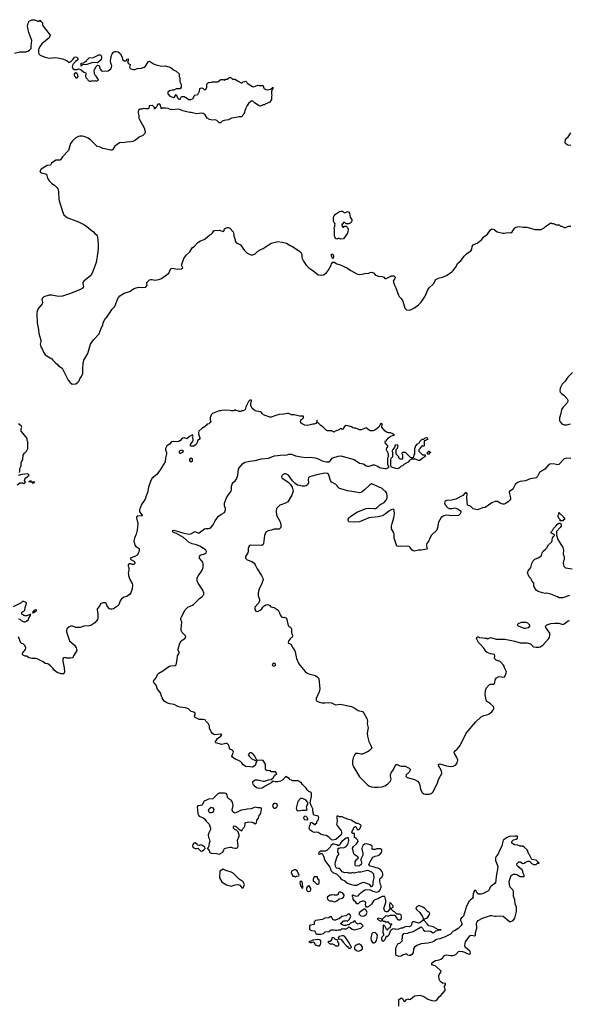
# Model space of a CAD drawing. Header units: inches. Extents: x 1980008 to 2252673, y 74414 to 260562.
# Tile 144 of 228: x 2098109 to 2106326, y 220498 to 235221. Entities that reach past the tile are written whole.
import ezdxf

# ---------------------------------------------------------------- set-up
doc = ezdxf.new("R2010")
doc.units = ezdxf.units.IN
doc.header["$MEASUREMENT"] = 0
for name, color, linetype in [('C0292', 7, 'Continuous'), ('C0293', 7, 'Continuous'), ('C1202', 7, 'Continuous'), ('C1203', 7, 'Continuous')]:
    doc.layers.add(name, color=color, linetype=linetype)

msp = doc.modelspace()

# ---------------------------------------------------------------- linework, layer by layer
at = {"layer": 'C0292', "color": 5}
for points, elevation in [([(2098747, 230000), (2098832, 229830), (2098860, 229800), (2098893, 229773), (2098950, 229774), (2098980, 229800), (2098998, 229822), (2099009, 229850), (2099035, 229885), (2099053, 229930), (2099055, 230000)], 80), ([(2098105, 228450), (2098111, 228470), (2098112, 228510), (2098131, 228550), (2098133, 228593), (2098158, 228650), (2098162, 228710), (2098180, 228740), (2098210, 228768), (2098232, 228810), (2098232, 228910), (2098222, 228930), (2098222, 228950), (2098210, 228974), (2098132, 229070), (2098133, 229107), (2098142, 229130), (2098132, 229150), (2098090, 229178)], 60), ([(2098072, 228268), (2098110, 228295), (2098150, 228298), (2098170, 228288), (2098193, 228307), (2098182, 228330), (2098185, 228350), (2098198, 228370), (2098251, 228410), (2098230, 228431), (2098141, 228419), (2098086, 228406)], 60), ([(2100000, 228101), (2099984, 228050), (2099932, 227970), (2099898, 227890), (2099902, 227862), (2099942, 227810), (2099939, 227801), (2099863, 227797), (2099856, 227784), (2099855, 227770), (2099873, 227690), (2099864, 227590), (2099851, 227529), (2099827, 227470), (2099816, 227430), (2099830, 227364), (2099850, 227337), (2099893, 227313), (2099897, 227290), (2099886, 227250), (2099865, 227216), (2099830, 227196), (2099758, 227170), (2099769, 227149), (2099810, 227128), (2099828, 227110), (2099828, 227090), (2099820, 227080), (2099810, 227072), (2099790, 227072), (2099770, 227082), (2099750, 227082), (2099729, 227070), (2099729, 227049), (2099738, 227030), (2099738, 226990), (2099729, 226950), (2099735, 226930), (2099735, 226910), (2099755, 226850), (2099789, 226790), (2099793, 226770), (2099789, 226710), (2099769, 226651), (2099750, 226625), (2099710, 226598), (2099670, 226585), (2099630, 226562), (2099609, 226530), (2099589, 226470), (2099570, 226451), (2099510, 226411), (2099490, 226405), (2099465, 226405), (2099450, 226412), (2099418, 226450), (2099405, 226485), (2099390, 226502), (2099350, 226502), (2099316, 226484), (2099302, 226450), (2099269, 226410), (2099265, 226395), (2099279, 226330), (2099275, 226310), (2099279, 226270), (2099273, 226250), (2099230, 226201), (2099189, 226170), (2099170, 226161), (2099150, 226157), (2099069, 226151), (2099014, 226134), (2098950, 226134), (2098890, 226158), (2098850, 226142), (2098815, 226110), (2098809, 226090), (2098810, 226066), (2098853, 225933), (2098929, 225870), (2098954, 225830), (2098961, 225790), (2098950, 225762), (2098915, 225710), (2098902, 225678), (2098870, 225672), (2098810, 225672), (2098790, 225682), (2098762, 225678), (2098756, 225664), (2098755, 225630), (2098773, 225530), (2098779, 225470), (2098770, 225442), (2098730, 225438), (2098670, 225461), (2098630, 225491), (2098605, 225525), (2098570, 225561), (2098530, 225591), (2098490, 225592), (2098459, 225619), (2098370, 225662), (2098350, 225667), (2098290, 225671), (2098250, 225681), (2098210, 225705), (2098190, 225705), (2098160, 225720), (2098152, 225730), (2098152, 225750), (2098195, 225805), (2098202, 225830), (2098185, 225865), (2098165, 225885), (2098130, 225898), (2098124, 225904), (2098090, 225991)], 60), ([(2098090, 226262), (2098110, 226258), (2098130, 226238), (2098170, 226218), (2098190, 226218), (2098210, 226228), (2098238, 226250), (2098246, 226274), (2098271, 226310), (2098274, 226330), (2098214, 226306), (2098186, 226306), (2098170, 226311), (2098142, 226330), (2098134, 226350), (2098151, 226369), (2098170, 226375), (2098185, 226390), (2098191, 226430), (2098212, 226490), (2098210, 226494), (2098204, 226504), (2098170, 226522), (2098150, 226522), (2098130, 226502), (2098010, 226442)], 60)]:
    msp.add_lwpolyline(points, dxfattribs=dict(at, elevation=elevation))
at = {"layer": 'C0292', "color": 5, "elevation": 60}
for points in [[(2098310, 228288), (2098302, 228302), (2098246, 228310), (2098262, 228318), (2098270, 228334), (2098278, 228318), (2098333, 228313), (2098330, 228306), (2098318, 228302)], [(2098310, 226349), (2098306, 226350), (2098309, 226370), (2098322, 226378), (2098330, 226392), (2098350, 226402), (2098357, 226397), (2098362, 226390), (2098352, 226370)]]:
    msp.add_lwpolyline(points, close=True, dxfattribs=at)
at = {"layer": 'C0293', "color": 5, "elevation": 80}
for points in [[(2098030, 234721), (2098110, 234741), (2098198, 234742), (2098230, 234751), (2098256, 234764), (2098279, 234790), (2098279, 234830), (2098289, 234910), (2098246, 235030), (2098236, 235070), (2098227, 235130), (2098233, 235170), (2098250, 235198), (2098290, 235218), (2098310, 235221), (2098337, 235217), (2098390, 235194), (2098402, 235198), (2098410, 235214), (2098418, 235198), (2098430, 235194), (2098450, 235174), (2098451, 235150), (2098462, 235122), (2098562, 234990), (2098551, 234949), (2098442, 234858), (2098414, 234826), (2098396, 234790), (2098391, 234770), (2098391, 234730), (2098397, 234710), (2098415, 234690), (2098425, 234685), (2098490, 234662), (2098550, 234647), (2098650, 234658), (2098750, 234638), (2098812, 234610), (2098850, 234582), (2098879, 234601), (2098909, 234630), (2098930, 234661), (2098950, 234667), (2098970, 234659), (2098981, 234630), (2098978, 234622), (2098942, 234598), (2098902, 234550), (2098892, 234510), (2098902, 234490), (2098930, 234478), (2098970, 234478), (2098990, 234485), (2099010, 234482), (2099030, 234472), (2099070, 234434), (2099094, 234430), (2099102, 234410), (2099094, 234390), (2099094, 234370), (2099102, 234350), (2099122, 234330), (2099132, 234312), (2099150, 234302), (2099170, 234302), (2099190, 234311), (2099210, 234302), (2099230, 234312), (2099250, 234302), (2099282, 234318), (2099286, 234330), (2099275, 234335), (2099250, 234378), (2099242, 234382), (2099229, 234409), (2099229, 234430), (2099222, 234450), (2099226, 234474), (2099250, 234522), (2099270, 234542), (2099290, 234538), (2099298, 234530), (2099310, 234482), (2099330, 234458), (2099350, 234451), (2099430, 234458), (2099473, 234487), (2099482, 234510), (2099484, 234530), (2099469, 234569), (2099465, 234604), (2099474, 234670), (2099491, 234709), (2099510, 234735), (2099530, 234745), (2099550, 234747), (2099579, 234739), (2099613, 234713), (2099634, 234670), (2099650, 234622), (2099670, 234605), (2099696, 234604), (2099707, 234613), (2099709, 234631), (2099730, 234634), (2099731, 234610), (2099722, 234598), (2099724, 234584), (2099732, 234570), (2099762, 234550), (2099751, 234510), (2099762, 234490), (2099783, 234483), (2099810, 234475), (2099830, 234476), (2099870, 234491), (2099930, 234496), (2099968, 234510), (2099992, 234528), (2100000, 234543)], [(2100000, 233889), (2099990, 233889), (2099966, 233894), (2099937, 233883), (2099910, 233882), (2099885, 233870), (2099878, 233850), (2099878, 233830), (2099891, 233790), (2099891, 233750), (2099898, 233730), (2099970, 233602), (2099987, 233550), (2099987, 233533), (2099980, 233520), (2099950, 233489), (2099896, 233464), (2099839, 233421), (2099800, 233400), (2099770, 233393), (2099710, 233392), (2099650, 233379), (2099614, 233386), (2099599, 233381), (2099531, 233330), (2099502, 233278), (2099490, 233269), (2099470, 233269), (2099350, 233294), (2099310, 233313), (2099267, 233327), (2099170, 233421), (2099130, 233449), (2099090, 233469), (2099050, 233477), (2099010, 233477), (2098988, 233472), (2098948, 233452), (2098898, 233410), (2098870, 233368), (2098836, 233264), (2098751, 233170), (2098717, 233123), (2098710, 233119), (2098650, 233121), (2098585, 233075), (2098570, 233046), (2098520, 233040), (2098432, 232988), (2098412, 232950), (2098420, 232940), (2098434, 232930), (2098511, 232911), (2098525, 232850), (2098551, 232810), (2098590, 232771), (2098630, 232745), (2098665, 232710), (2098678, 232690), (2098691, 232650), (2098696, 232530), (2098751, 232351), (2098770, 232305), (2098798, 232278), (2098830, 232256), (2098990, 232196), (2099070, 232158), (2099112, 232130), (2099170, 232078), (2099210, 232051), (2099230, 232025), (2099251, 232010), (2099266, 231990), (2099271, 231970), (2099281, 231870), (2099281, 231810), (2099277, 231750), (2099253, 231590), (2099190, 231429), (2099170, 231394), (2099068, 231312), (2099051, 231290), (2099051, 231270), (2099064, 231230), (2099056, 231210), (2099030, 231192), (2098870, 231126), (2098750, 231089), (2098690, 231083), (2098590, 231102), (2098550, 231102), (2098470, 231075), (2098450, 231058), (2098438, 231030), (2098451, 230991), (2098443, 230970), (2098395, 230910), (2098371, 230870), (2098365, 230830), (2098371, 230690), (2098391, 230590), (2098395, 230530), (2098426, 230430), (2098426, 230410), (2098416, 230370), (2098426, 230330), (2098451, 230290), (2098463, 230250), (2098491, 230210), (2098590, 230152), (2098602, 230130), (2098642, 230090), (2098671, 230071), (2098690, 230045), (2098742, 230010), (2098747, 230000)], [(2099055, 230000), (2099058, 230082), (2099069, 230130), (2099129, 230230), (2099169, 230371), (2099210, 230432), (2099298, 230522), (2099329, 230610), (2099350, 230654), (2099358, 230690), (2099389, 230751), (2099410, 230772), (2099489, 230891), (2099529, 230931), (2099575, 231050), (2099606, 231094), (2099670, 231132), (2099750, 231158), (2099820, 231200), (2099849, 231211), (2099890, 231221), (2099950, 231216), (2099990, 231221), (2100000, 231228)]]:
    msp.add_lwpolyline(points, dxfattribs=at)
for points in [[(2099270, 234578), (2099230, 234582), (2099185, 234575), (2099111, 234549), (2099050, 234546), (2099038, 234542), (2099030, 234528), (2099027, 234573), (2099070, 234574), (2099090, 234594), (2099102, 234598), (2099106, 234610), (2099146, 234650), (2099210, 234658), (2099290, 234698), (2099310, 234698), (2099322, 234690), (2099331, 234670), (2099331, 234650), (2099325, 234630), (2099312, 234610)], [(2098950, 234428), (2098922, 234410), (2098925, 234390), (2098931, 234370), (2098950, 234351), (2098970, 234352), (2098982, 234370), (2098978, 234390), (2098968, 234410)]]:
    msp.add_lwpolyline(points, close=True, dxfattribs=at)
at = {"layer": 'C1202', "color": 5}
for points, elevation in [([(2106376, 229944), (2106303, 229877), (2106263, 229817), (2106220, 229770), (2106190, 229710), (2106184, 229670), (2106190, 229650), (2106210, 229631), (2106246, 229606), (2106292, 229552), (2106305, 229530), (2106305, 229510), (2106295, 229490), (2106232, 229428), (2106209, 229390), (2106198, 229330), (2106180, 229270), (2106178, 229230), (2106187, 229207), (2106216, 229176), (2106250, 229165), (2106290, 229165), (2106342, 229178)], 80), ([(2103778, 220470), (2103778, 220570), (2103790, 220582), (2103815, 220595), (2103830, 220586), (2103850, 220546), (2103870, 220546), (2103892, 220568), (2103910, 220578), (2103930, 220568), (2103950, 220574), (2104010, 220623), (2104090, 220633), (2104150, 220613), (2104210, 220574), (2104270, 220555), (2104310, 220549), (2104330, 220555), (2104350, 220569), (2104385, 220615), (2104405, 220630), (2104470, 220706), (2104472, 220730), (2104462, 220750), (2104462, 220770), (2104474, 220790), (2104474, 220810), (2104430, 220816), (2104410, 220827), (2104390, 220851), (2104381, 220870), (2104376, 220930), (2104390, 220962), (2104402, 220970), (2104410, 220994), (2104328, 221068), (2104271, 221090), (2104271, 221110), (2104285, 221130), (2104326, 221154), (2104378, 221162), (2104407, 221173), (2104430, 221190), (2104461, 221230), (2104470, 221235), (2104490, 221239), (2104550, 221227), (2104591, 221229), (2104630, 221245), (2104670, 221286), (2104690, 221294), (2104730, 221287), (2104774, 221274), (2104790, 221263), (2104830, 221249), (2104845, 221255), (2104851, 221270), (2104845, 221290), (2104770, 221352), (2104763, 221370), (2104767, 221410), (2104775, 221430), (2104839, 221521), (2104850, 221528), (2104870, 221530), (2104910, 221523), (2104921, 221530), (2104921, 221570), (2104942, 221638), (2104940, 221710), (2104946, 221730), (2104964, 221750), (2105030, 221788), (2105150, 221828), (2105170, 221828), (2105210, 221816), (2105230, 221815), (2105303, 221823), (2105336, 221816), (2105430, 221735), (2105450, 221735), (2105486, 221750), (2105512, 221788), (2105534, 221886), (2105538, 221930), (2105536, 221950), (2105518, 221998), (2105510, 222058), (2105494, 222114), (2105490, 222191), (2105481, 222210), (2105441, 222250), (2105430, 222290), (2105428, 222332), (2105436, 222364), (2105458, 222422), (2105470, 222434), (2105490, 222443), (2105522, 222442), (2105539, 222439), (2105591, 222409), (2105651, 222410), (2105652, 222430), (2105632, 222470), (2105632, 222490), (2105622, 222510), (2105580, 222540), (2105570, 222552), (2105550, 222562), (2105545, 222570), (2105543, 222597), (2105570, 222628), (2105590, 222628), (2105630, 222602), (2105650, 222609), (2105670, 222624), (2105710, 222638), (2105730, 222638), (2105748, 222628), (2105758, 222610), (2105791, 222589), (2105831, 222589), (2105850, 222606), (2105870, 222606), (2105874, 222610), (2105858, 222618), (2105854, 222630), (2105831, 222651), (2105765, 222665), (2105730, 222732), (2105721, 222741), (2105696, 222810), (2105651, 222850), (2105630, 222861), (2105590, 222865), (2105557, 222877), (2105504, 222884), (2105467, 222907), (2105465, 222930), (2105490, 222958), (2105531, 222969), (2105544, 222976), (2105551, 222991), (2105550, 223014), (2105512, 223012), (2105490, 223005), (2105450, 223011), (2105430, 223007), (2105395, 222990), (2105339, 222950), (2105325, 222915), (2105317, 222863), (2105285, 222810), (2105264, 222750), (2105230, 222710), (2105222, 222690), (2105223, 222650), (2105254, 222574), (2105256, 222550), (2105230, 222410), (2105229, 222350), (2105221, 222319), (2105210, 222303), (2105156, 222264), (2105144, 222250), (2105129, 222210), (2105110, 222191), (2105026, 222150), (2105010, 222145), (2104967, 222147), (2104950, 222162), (2104930, 222202), (2104910, 222198), (2104886, 222150), (2104884, 222104), (2104888, 222090), (2104880, 222080), (2104850, 222062), (2104830, 222042), (2104790, 221966), (2104742, 221818), (2104730, 221799), (2104710, 221787), (2104700, 221770), (2104700, 221750), (2104720, 221710), (2104719, 221690), (2104710, 221676), (2104666, 221634), (2104610, 221597), (2104590, 221590), (2104552, 221548), (2104472, 221508), (2104390, 221475), (2104335, 221465), (2104302, 221438), (2104275, 221425), (2104210, 221412), (2104110, 221402), (2104045, 221375), (2104013, 221350), (2103997, 221330), (2103989, 221270), (2103970, 221243), (2103950, 221227), (2103930, 221226), (2103911, 221231), (2103890, 221252), (2103830, 221231), (2103810, 221219), (2103775, 221215), (2103750, 221221), (2103738, 221230), (2103731, 221251), (2103731, 221329), (2103736, 221350), (2103760, 221400), (2103770, 221408), (2103792, 221410), (2103832, 221450), (2103822, 221470), (2103832, 221490), (2103832, 221528), (2103850, 221555), (2103910, 221562), (2103930, 221574), (2103950, 221575), (2103990, 221589), (2104110, 221654), (2104130, 221638), (2104147, 221607), (2104170, 221590), (2104216, 221596), (2104250, 221593), (2104290, 221568), (2104310, 221578), (2104330, 221595), (2104370, 221609), (2104412, 221610), (2104370, 221612), (2104290, 221657), (2104226, 221670), (2104203, 221703), (2104158, 221750), (2104154, 221770), (2104177, 221783), (2104190, 221785), (2104210, 221799), (2104241, 221850), (2104238, 221870), (2104204, 221884), (2104165, 221930), (2104138, 221950), (2104092, 221970), (2104070, 221971), (2104035, 221950), (2104029, 221930), (2104044, 221910), (2104089, 221870), (2104129, 221809), (2104146, 221770), (2104120, 221740), (2104090, 221718), (2104070, 221711), (2104010, 221731), (2103986, 221730), (2103970, 221714), (2103969, 221690), (2103962, 221678), (2103950, 221666), (2103930, 221657), (2103890, 221661), (2103870, 221657), (2103830, 221639), (2103810, 221636), (2103770, 221621), (2103730, 221618), (2103710, 221625), (2103680, 221620), (2103656, 221604), (2103648, 221592), (2103628, 221530), (2103610, 221512), (2103590, 221514), (2103570, 221462), (2103550, 221442), (2103530, 221442), (2103526, 221446), (2103525, 221490), (2103530, 221506), (2103552, 221530), (2103552, 221550), (2103545, 221565), (2103546, 221670), (2103550, 221686), (2103570, 221666), (2103590, 221626), (2103610, 221608), (2103625, 221635), (2103653, 221647), (2103658, 221682), (2103674, 221690), (2103670, 221694), (2103650, 221694), (2103625, 221725), (2103610, 221732), (2103590, 221722), (2103570, 221734), (2103550, 221734), (2103534, 221750), (2103534, 221770), (2103590, 221828), (2103618, 221818), (2103630, 221819), (2103650, 221829), (2103710, 221829), (2103722, 221822), (2103750, 221778), (2103770, 221762), (2103790, 221762), (2103810, 221775), (2103819, 221790), (2103816, 221810), (2103811, 221831), (2103800, 221840), (2103790, 221845), (2103745, 221845), (2103710, 221882), (2103690, 221892), (2103654, 221930), (2103694, 221950), (2103691, 221970), (2103650, 222018), (2103642, 222010), (2103639, 221990), (2103640, 221960), (2103648, 221930), (2103610, 221882), (2103590, 221882), (2103570, 221892), (2103551, 221930), (2103582, 222018), (2103584, 222050), (2103570, 222112), (2103526, 222110), (2103488, 222092), (2103467, 222073), (2103448, 222072), (2103410, 222054), (2103396, 222044), (2103370, 221994), (2103346, 221970), (2103310, 221952), (2103293, 221953), (2103284, 221964), (2103278, 221990), (2103282, 222010), (2103273, 222033), (2103250, 222042), (2103230, 222038), (2103195, 222025), (2103170, 222002), (2103150, 222002), (2103131, 222031), (2103110, 222045), (2103092, 222070), (2103092, 222092), (2103082, 222110), (2103082, 222130), (2103090, 222135), (2103136, 222116), (2103170, 222118), (2103192, 222148), (2103214, 222170), (2103270, 222208), (2103290, 222215), (2103350, 222208), (2103386, 222190), (2103450, 222175), (2103482, 222190), (2103498, 222210), (2103512, 222252), (2103512, 222270), (2103502, 222290), (2103492, 222330), (2103493, 222367), (2103498, 222382), (2103510, 222386), (2103530, 222406), (2103538, 222430), (2103538, 222450), (2103531, 222470), (2103521, 222490), (2103497, 222517), (2103470, 222536), (2103440, 222540), (2103410, 222551), (2103392, 222552), (2103350, 222565), (2103327, 222587), (2103347, 222630), (2103390, 222698), (2103425, 222715), (2103470, 222722), (2103490, 222735), (2103518, 222770), (2103522, 222790), (2103522, 222810), (2103510, 222822), (2103450, 222822), (2103430, 222812), (2103390, 222814), (2103374, 222830), (2103382, 222850), (2103372, 222870), (2103350, 222885), (2103290, 222899), (2103266, 222894), (2103243, 222877), (2103228, 222850), (2103226, 222830), (2103228, 222790), (2103238, 222770), (2103238, 222730), (2103208, 222670), (2103209, 222650), (2103219, 222630), (2103219, 222610), (2103213, 222590), (2103190, 222571), (2103150, 222565), (2103131, 222571), (2103124, 222584), (2103123, 222630), (2103150, 222669), (2103164, 222676), (2103172, 222690), (2103164, 222704), (2103122, 222730), (2103105, 222750), (2103086, 222834), (2103100, 222860), (2103144, 222896), (2103171, 222930), (2103162, 222950), (2103137, 222977), (2103114, 222990), (2103113, 223053), (2103090, 223054), (2103074, 223070), (2103110, 223146), (2103130, 223158), (2103135, 223155), (2103156, 223116), (2103167, 223107), (2103190, 223118), (2103211, 223151), (2103212, 223170), (2103204, 223184), (2103170, 223202), (2103144, 223204), (2103062, 223250), (2103006, 223266), (2102990, 223278), (2102970, 223282), (2102930, 223302), (2102890, 223302), (2102870, 223311), (2102850, 223311), (2102849, 223271), (2102855, 223250), (2102855, 223230), (2102845, 223190), (2102854, 223170), (2102872, 223152), (2102915, 223090), (2102922, 223070), (2102922, 223050), (2102915, 223030), (2102837, 222963), (2102790, 222951), (2102770, 222959), (2102730, 222998), (2102690, 223022), (2102655, 223025), (2102616, 223036), (2102570, 223067), (2102550, 223071), (2102510, 223068), (2102480, 223080), (2102448, 223108), (2102439, 223130), (2102446, 223174), (2102454, 223190), (2102454, 223210), (2102462, 223218), (2102476, 223216), (2102502, 223202), (2102510, 223186), (2102530, 223186), (2102538, 223202), (2102552, 223208), (2102552, 223230), (2102571, 223249), (2102579, 223290), (2102570, 223310), (2102558, 223318), (2102508, 223328), (2102494, 223354), (2102490, 223422), (2102465, 223470), (2102451, 223510), (2102471, 223610), (2102470, 223654), (2102464, 223664), (2102430, 223682), (2102405, 223705), (2102392, 223730), (2102332, 223792), (2102317, 223817), (2102270, 223842), (2102190, 223842), (2102170, 223852), (2102153, 223853), (2102137, 223877), (2102090, 223902), (2102045, 223855), (2102010, 223836), (2101970, 223826), (2101930, 223826), (2101890, 223834), (2101868, 223810), (2101779, 223761), (2101732, 223728), (2101690, 223723), (2101650, 223736), (2101611, 223770), (2101598, 223790), (2101592, 223810), (2101594, 223830), (2101630, 223855), (2101670, 223855), (2101750, 223834), (2101770, 223834), (2101830, 223854), (2101870, 223858), (2101897, 223883), (2101920, 223920), (2101952, 223950), (2101950, 223954), (2101932, 223972), (2101870, 223974), (2101852, 223992), (2101810, 223991), (2101790, 224002), (2101786, 224010), (2101782, 224090), (2101750, 224142), (2101730, 224151), (2101664, 224144), (2101642, 224162), (2101636, 224190), (2101625, 224210), (2101598, 224238), (2101570, 224258), (2101550, 224258), (2101538, 224250), (2101526, 224230), (2101538, 224210), (2101578, 224170), (2101634, 224146), (2101646, 224146), (2101648, 224130), (2101629, 224071), (2101590, 224046), (2101547, 224047), (2101490, 224056), (2101450, 224078), (2101431, 224111), (2101411, 224131), (2101370, 224151), (2101330, 224165), (2101292, 224192), (2101282, 224210), (2101305, 224270), (2101302, 224282), (2101282, 224302), (2101262, 224310), (2101246, 224326), (2101235, 224375), (2101222, 224390), (2101210, 224398), (2101190, 224398), (2101130, 224381), (2101042, 224410), (2101038, 224430), (2101051, 224450), (2101068, 224472), (2101118, 224510), (2101131, 224531), (2101110, 224535), (2101028, 224528), (2101011, 224531), (2100990, 224545), (2100972, 224570), (2100945, 224625), (2100944, 224664), (2100932, 224690), (2100892, 224730), (2100882, 224750), (2100850, 224757), (2100790, 224755), (2100730, 224785), (2100725, 224790), (2100722, 224810), (2100731, 224829), (2100730, 224852), (2100710, 224865), (2100670, 224878), (2100630, 224915), (2100589, 224931), (2100510, 224941), (2100471, 224951), (2100420, 224980), (2100351, 224991), (2100307, 225007), (2100271, 225031), (2100240, 225080), (2100228, 225108), (2100216, 225156), (2100170, 225210), (2100148, 225270), (2100114, 225310), (2100107, 225330), (2100152, 225388), (2100170, 225430), (2100188, 225452), (2100250, 225483), (2100321, 225539), (2100346, 225554), (2100370, 225561), (2100434, 225566), (2100448, 225572), (2100465, 225650), (2100470, 225710), (2100491, 225750), (2100491, 225770), (2100480, 225790), (2100479, 225810), (2100502, 225898), (2100525, 225935), (2100579, 225970), (2100593, 225990), (2100587, 226010), (2100539, 226059), (2100525, 226090), (2100523, 226110), (2100532, 226210), (2100519, 226250), (2100520, 226270), (2100526, 226290), (2100584, 226396), (2100601, 226419), (2100623, 226436), (2100690, 226467), (2100710, 226481), (2100796, 226564), (2100833, 226590), (2100851, 226610), (2100861, 226630), (2100861, 226650), (2100845, 226690), (2100775, 226795), (2100763, 226830), (2100760, 226870), (2100775, 226905), (2100813, 226950), (2100839, 226990), (2100851, 227030), (2100851, 227090), (2100846, 227110), (2100796, 227170), (2100799, 227190), (2100808, 227212), (2100820, 227220), (2100870, 227233), (2100890, 227243), (2100897, 227250), (2100904, 227270), (2100890, 227290), (2100810, 227342), (2100750, 227370), (2100685, 227385), (2100644, 227404), (2100559, 227479), (2100455, 227536), (2100410, 227555), (2100391, 227570), (2100397, 227583), (2100411, 227589), (2100547, 227547), (2100631, 227529), (2100665, 227535), (2100730, 227568), (2100770, 227548), (2100790, 227549), (2100870, 227609), (2100890, 227615), (2100930, 227614), (2100950, 227619), (2100970, 227634), (2101003, 227670), (2101030, 227728), (2101083, 227797), (2101117, 227823), (2101171, 227850), (2101187, 227890), (2101187, 227910), (2101171, 227951), (2101173, 227990), (2101200, 228070), (2101224, 228110), (2101270, 228170), (2101275, 228190), (2101275, 228245), (2101283, 228277), (2101300, 228300), (2101330, 228325), (2101350, 228350), (2101370, 228408), (2101381, 228499), (2101394, 228526), (2101441, 228579), (2101477, 228603), (2101550, 228622), (2101630, 228630), (2101725, 228655), (2101830, 228666), (2101919, 228701), (2102050, 228714), (2102071, 228709), (2102110, 228715), (2102135, 228725), (2102170, 228724), (2102230, 228701), (2102315, 228685), (2102390, 228675), (2102450, 228679), (2102527, 228667), (2102559, 228659), (2102630, 228627), (2102690, 228609), (2102731, 228610), (2102756, 228630), (2102778, 228662), (2102791, 228669), (2102870, 228695), (2102910, 228699), (2103107, 228647), (2103188, 228590), (2103250, 228578), (2103290, 228549), (2103310, 228544), (2103330, 228545), (2103354, 228550), (2103390, 228566), (2103410, 228566), (2103463, 228543), (2103490, 228525), (2103566, 228510), (2103594, 228510), (2103634, 228530), (2103624, 228544), (2103614, 228570), (2103614, 228670), (2103622, 228690), (2103622, 228730), (2103594, 228790), (2103598, 228822), (2103613, 228827), (2103614, 228850), (2103598, 228858), (2103593, 228873), (2103578, 228878), (2103574, 228910), (2103578, 228922), (2103590, 228926), (2103618, 228962), (2103650, 228989), (2103691, 229009), (2103712, 229010), (2103698, 229018), (2103694, 229030), (2103650, 229045), (2103625, 229045), (2103595, 229055), (2103570, 229071), (2103522, 229130), (2103522, 229150), (2103531, 229170), (2103510, 229182), (2103498, 229170), (2103478, 229130), (2103453, 229107), (2103418, 229082), (2103390, 229071), (2103351, 229071), (2103337, 229077), (2103290, 229118), (2103213, 229087), (2103190, 229086), (2103130, 229111), (2103111, 229111), (2103090, 229118), (2103070, 229131), (2103014, 229150), (2102990, 229151), (2102963, 229137), (2102942, 229098), (2102930, 229094), (2102910, 229114), (2102886, 229090), (2102826, 229070), (2102810, 229054), (2102771, 229071), (2102711, 229071), (2102690, 229085), (2102650, 229125), (2102611, 229151), (2102570, 229194), (2102558, 229198), (2102554, 229230), (2102550, 229234), (2102546, 229190), (2102510, 229172), (2102490, 229171), (2102410, 229151), (2102370, 229158), (2102330, 229178), (2102311, 229191), (2102306, 229214), (2102317, 229243), (2102332, 229250), (2102352, 229270), (2102350, 229291), (2102290, 229291), (2102211, 229311), (2102172, 229312), (2102130, 229332), (2102110, 229334), (2102057, 229323), (2101990, 229317), (2101922, 229298), (2101870, 229276), (2101850, 229278), (2101754, 229314), (2101736, 229330), (2101726, 229346), (2101710, 229358), (2101650, 229365), (2101630, 229371), (2101602, 229390), (2101586, 229406), (2101562, 229450), (2101562, 229490), (2101573, 229513), (2101574, 229530), (2101570, 229534), (2101550, 229532), (2101530, 229512), (2101488, 229432), (2101487, 229413), (2101478, 229390), (2101470, 229382), (2101447, 229373), (2101430, 229372), (2101410, 229362), (2101390, 229362), (2101370, 229372), (2101338, 229378), (2101330, 229394), (2101322, 229378), (2101307, 229373), (2101270, 229372), (2101250, 229378), (2101190, 229381), (2101130, 229378), (2101110, 229371), (2101090, 229371), (2100990, 229331), (2100969, 229310), (2100954, 229270), (2100956, 229236), (2100966, 229210), (2100962, 229198), (2100946, 229190), (2100942, 229178), (2100910, 229174), (2100902, 229158), (2100886, 229150), (2100882, 229138), (2100830, 229106), (2100789, 229070), (2100782, 229050), (2100782, 229030), (2100802, 228970), (2100800, 228960), (2100790, 228942), (2100766, 228930), (2100766, 228910), (2100746, 228870), (2100710, 228845), (2100670, 228842), (2100662, 228850), (2100662, 228870), (2100670, 228886), (2100694, 228910), (2100702, 228930), (2100702, 228950), (2100694, 228970), (2100702, 228990), (2100690, 229011), (2100648, 228990), (2100610, 228954), (2100571, 228971), (2100550, 228965), (2100529, 228950), (2100513, 228927), (2100487, 228913), (2100450, 228907), (2100406, 228914), (2100378, 228910), (2100346, 228874), (2100310, 228851), (2100298, 228830), (2100290, 228810), (2100290, 228790), (2100302, 228750), (2100302, 228730), (2100290, 228670), (2100286, 228610), (2100211, 228489), (2100160, 228420), (2100090, 228363), (2100069, 228330), (2100033, 228230), (2100021, 228150), (2100003, 228110), (2100000, 228101)], 60), ([(2106350, 228661), (2106290, 228665), (2106250, 228654), (2106168, 228572), (2106150, 228567), (2106110, 228577), (2106050, 228579), (2106022, 228570), (2105962, 228498), (2105930, 228479), (2105908, 228472), (2105881, 228450), (2105848, 228392), (2105830, 228369), (2105810, 228363), (2105743, 228357), (2105670, 228325), (2105590, 228317), (2105550, 228301), (2105517, 228270), (2105480, 228199), (2105433, 228167), (2105428, 228150), (2105448, 228070), (2105445, 228050), (2105433, 228030), (2105410, 228010), (2105370, 227987), (2105350, 227979), (2105330, 227979), (2105292, 227992), (2105250, 228015), (2105215, 228015), (2105170, 227995), (2105070, 227929), (2105030, 227921), (2104970, 227897), (2104950, 227894), (2104910, 227901), (2104889, 227909), (2104850, 227948), (2104803, 227963), (2104792, 228070), (2104797, 228130), (2104790, 228148), (2104770, 228144), (2104733, 228107), (2104628, 228052), (2104570, 228036), (2104491, 228029), (2104470, 228019), (2104463, 228010), (2104459, 227990), (2104470, 227967), (2104510, 227924), (2104530, 227914), (2104550, 227911), (2104570, 227911), (2104610, 227921), (2104630, 227919), (2104663, 227903), (2104697, 227877), (2104702, 227870), (2104705, 227850), (2104692, 227830), (2104670, 227809), (2104570, 227801), (2104490, 227813), (2104450, 227801), (2104410, 227779), (2104370, 227708), (2104355, 227625), (2104343, 227590), (2104268, 227512), (2104243, 227470), (2104226, 227430), (2104198, 227390), (2104191, 227370), (2104191, 227350), (2104202, 227310), (2104195, 227305), (2104110, 227289), (2104069, 227289), (2104010, 227274), (2103990, 227279), (2103972, 227292), (2103949, 227330), (2103930, 227345), (2103910, 227349), (2103870, 227343), (2103810, 227349), (2103765, 227345), (2103749, 227350), (2103709, 227469), (2103709, 227530), (2103704, 227550), (2103669, 227610), (2103669, 227650), (2103676, 227690), (2103704, 227770), (2103712, 227830), (2103705, 227885), (2103690, 227902), (2103670, 227899), (2103630, 227873), (2103574, 227826), (2103530, 227802), (2103469, 227789), (2103330, 227772), (2103190, 227713), (2103110, 227705), (2103028, 227710), (2103018, 227730), (2103022, 227750), (2103035, 227770), (2103055, 227790), (2103150, 227856), (2103290, 227913), (2103330, 227919), (2103410, 227911), (2103430, 227914), (2103454, 227926), (2103494, 227966), (2103558, 228002), (2103586, 228034), (2103601, 228070), (2103604, 228104), (2103596, 228136), (2103582, 228162), (2103570, 228169), (2103529, 228209), (2103382, 228278), (2103370, 228279), (2103339, 228261), (2103264, 228190), (2103222, 228158), (2103190, 228144), (2103103, 228163), (2103010, 228176), (2102910, 228204), (2102892, 228212), (2102870, 228229), (2102856, 228250), (2102830, 228274), (2102768, 228308), (2102753, 228333), (2102737, 228397), (2102724, 228424), (2102710, 228435), (2102670, 228442), (2102570, 228420), (2102458, 228390), (2102439, 228381), (2102426, 228370), (2102423, 228350), (2102426, 228294), (2102418, 228270), (2102392, 228250), (2102370, 228245), (2102330, 228246), (2102290, 228255), (2102263, 228263), (2102225, 228284), (2102186, 228326), (2102130, 228409), (2102110, 228421), (2102090, 228429), (2102070, 228429), (2102031, 228410), (2102021, 228390), (2102026, 228370), (2102124, 228304), (2102154, 228274), (2102181, 228230), (2102195, 228170), (2102179, 228110), (2102116, 228010), (2102085, 227990), (2102027, 227973), (2102000, 227960), (2101950, 227910), (2101941, 227870), (2101948, 227810), (2102003, 227710), (2102011, 227669), (2102011, 227629), (2101990, 227605), (2101910, 227601), (2101873, 227587), (2101822, 227578), (2101790, 227559), (2101768, 227510), (2101755, 227390), (2101747, 227373), (2101730, 227359), (2101557, 227363), (2101543, 227357), (2101535, 227345), (2101527, 227313), (2101526, 227274), (2101521, 227250), (2101484, 227196), (2101487, 227170), (2101510, 227144), (2101579, 227119), (2101614, 227094), (2101630, 227070), (2101658, 227010), (2101725, 226910), (2101744, 226870), (2101747, 226850), (2101731, 226789), (2101690, 226708), (2101675, 226650), (2101676, 226610), (2101692, 226550), (2101692, 226528), (2101674, 226490), (2101624, 226436), (2101624, 226404), (2101638, 226378), (2101670, 226374), (2101706, 226390), (2101730, 226414), (2101743, 226437), (2101765, 226455), (2101790, 226471), (2101816, 226476), (2101844, 226464), (2101862, 226442), (2101912, 226430), (2101971, 226390), (2101994, 226354), (2102006, 226310), (2102028, 226288), (2102050, 226281), (2102070, 226285), (2102090, 226278), (2102098, 226270), (2102123, 226163), (2102131, 226151), (2102162, 226130), (2102171, 226110), (2102172, 226052), (2102182, 226030), (2102185, 226010), (2102182, 225990), (2102170, 225984), (2102150, 225962), (2102128, 225930), (2102123, 225910), (2102130, 225898), (2102164, 225884), (2102191, 225830), (2102215, 225795), (2102228, 225768), (2102246, 225670), (2102284, 225590), (2102302, 225562), (2102376, 225476), (2102407, 225450), (2102430, 225438), (2102530, 225413), (2102563, 225390), (2102579, 225370), (2102594, 225210), (2102588, 225170), (2102542, 225070), (2102542, 225050), (2102552, 225032), (2102590, 225016), (2102628, 225008), (2102670, 225005), (2102730, 225011), (2102770, 225007), (2102830, 224977), (2102906, 224986), (2103070, 224951), (2103111, 224930), (2103171, 224891), (2103234, 224874), (2103256, 224850), (2103299, 224770), (2103308, 224730), (2103306, 224690), (2103318, 224630), (2103304, 224550), (2103307, 224507), (2103328, 224428), (2103358, 224370), (2103372, 224330), (2103332, 224290), (2103310, 224275), (2103230, 224238), (2103210, 224238), (2103170, 224248), (2103130, 224246), (2103107, 224213), (2103095, 224185), (2103085, 224135), (2103086, 224090), (2103099, 224050), (2103190, 223900), (2103304, 223784), (2103330, 223765), (2103370, 223751), (2103410, 223746), (2103470, 223744), (2103530, 223751), (2103570, 223765), (2103609, 223790), (2103646, 223830), (2103657, 223850), (2103661, 223870), (2103654, 223910), (2103655, 223930), (2103669, 223970), (2103690, 223998), (2103730, 224085), (2103750, 224086), (2103790, 224066), (2103810, 224061), (2103870, 224058), (2103934, 224030), (2103952, 224010), (2103930, 223969), (2103885, 223930), (2103882, 223910), (2103902, 223890), (2104010, 223859), (2104055, 223835), (2104083, 223803), (2104093, 223773), (2104102, 223710), (2104127, 223667), (2104150, 223647), (2104170, 223639), (2104230, 223639), (2104250, 223643), (2104270, 223654), (2104290, 223676), (2104353, 223810), (2104373, 223870), (2104418, 223950), (2104417, 223990), (2104369, 224070), (2104369, 224090), (2104390, 224093), (2104490, 224063), (2104550, 224053), (2104590, 224057), (2104630, 224081), (2104649, 224110), (2104659, 224150), (2104645, 224190), (2104607, 224247), (2104604, 224270), (2104625, 224295), (2104650, 224315), (2104693, 224370), (2104785, 224550), (2104930, 224721), (2105010, 224796), (2105050, 224815), (2105110, 224831), (2105130, 224841), (2105170, 224870), (2105185, 224890), (2105196, 224910), (2105199, 224930), (2105193, 224950), (2105150, 224993), (2105090, 225029), (2105081, 225050), (2105066, 225130), (2105073, 225190), (2105090, 225231), (2105130, 225273), (2105150, 225284), (2105190, 225284), (2105205, 225295), (2105211, 225310), (2105215, 225350), (2105239, 225381), (2105270, 225398), (2105350, 225391), (2105369, 225411), (2105384, 225450), (2105387, 225470), (2105359, 225530), (2105354, 225554), (2105344, 225570), (2105290, 225626), (2105230, 225646), (2105217, 225657), (2105209, 225670), (2105213, 225710), (2105208, 225728), (2105150, 225738), (2105098, 225758), (2105082, 225770), (2105050, 225822), (2104996, 225876), (2104969, 225910), (2104938, 225970), (2104947, 225993), (2104967, 225993), (2104985, 225985), (2105040, 225980), (2105070, 225971), (2105091, 225971), (2105110, 225965), (2105150, 225982), (2105230, 225956), (2105364, 225956), (2105410, 225950), (2105510, 225930), (2105590, 225904), (2105690, 225903), (2105747, 225887), (2105790, 225845), (2105830, 225838), (2105870, 225838), (2105890, 225845), (2105929, 225870), (2106017, 225963), (2106032, 225988), (2106036, 226010), (2106033, 226050), (2105973, 226130), (2105969, 226151), (2105988, 226170), (2106050, 226191), (2106110, 226199), (2106170, 226196), (2106230, 226179), (2106250, 226186), (2106308, 226232), (2106330, 226237)], 80), ([(2106330, 226609), (2106230, 226577), (2106175, 226575), (2106149, 226589), (2106049, 226629), (2105990, 226645), (2105970, 226643), (2105926, 226650), (2105858, 226670), (2105829, 226690), (2105798, 226750), (2105796, 226796), (2105770, 226826), (2105750, 226866), (2105728, 226888), (2105701, 226950), (2105710, 226982), (2105738, 227010), (2105749, 227031), (2105768, 227090), (2105788, 227130), (2105810, 227152), (2105870, 227178), (2105908, 227210), (2105918, 227250), (2105928, 227270), (2105970, 227302), (2105990, 227325), (2106014, 227370), (2106058, 227410), (2106068, 227430), (2106068, 227450), (2106074, 227466), (2106090, 227494), (2106106, 227510), (2106102, 227522), (2106050, 227548), (2106058, 227570), (2106075, 227585), (2106089, 227611), (2106119, 227641), (2106122, 227650), (2106150, 227678), (2106170, 227692), (2106193, 227693), (2106202, 227670), (2106202, 227650), (2106190, 227626), (2106134, 227570), (2106133, 227513), (2106156, 227450), (2106231, 227330), (2106237, 227290), (2106236, 227230), (2106251, 227189), (2106251, 227150), (2106241, 227130), (2106236, 227090), (2106246, 227050), (2106267, 227027), (2106368, 227008)], 80)]:
    msp.add_lwpolyline(points, dxfattribs=dict(at, elevation=elevation))
for points, elevation in [([(2104090, 228628), (2104070, 228629), (2104028, 228648), (2103970, 228648), (2103944, 228636), (2103930, 228626), (2103917, 228603), (2103850, 228568), (2103830, 228548), (2103810, 228546), (2103790, 228526), (2103778, 228522), (2103770, 228506), (2103732, 228508), (2103716, 228516), (2103669, 228529), (2103658, 228550), (2103658, 228650), (2103666, 228670), (2103686, 228690), (2103686, 228750), (2103678, 228770), (2103686, 228790), (2103716, 228824), (2103722, 228850), (2103730, 228862), (2103750, 228871), (2103762, 228850), (2103751, 228810), (2103732, 228788), (2103732, 228730), (2103771, 228691), (2103773, 228673), (2103790, 228654), (2103830, 228654), (2103836, 228664), (2103838, 228710), (2103828, 228730), (2103830, 228754), (2103870, 228752), (2103950, 228674), (2103990, 228674), (2104002, 228678), (2104008, 228712), (2104018, 228730), (2104018, 228810), (2104027, 228833), (2104030, 228854), (2104042, 228858), (2104050, 228874), (2104062, 228878), (2104066, 228890), (2104086, 228894), (2104090, 228914), (2104128, 228950), (2104149, 228951), (2104170, 228971), (2104190, 228974), (2104202, 228970), (2104210, 228948), (2104166, 228926), (2104154, 228926), (2104154, 228850), (2104150, 228846), (2104118, 228842), (2104114, 228830), (2104098, 228822), (2104094, 228810), (2104074, 228790), (2104074, 228770), (2104130, 228714), (2104173, 228713), (2104173, 228687), (2104158, 228682), (2104152, 228668), (2104130, 228666)], 60), ([(2100530, 228786), (2100494, 228770), (2100494, 228750), (2100510, 228734), (2100530, 228742), (2100550, 228754), (2100558, 228770), (2100555, 228775)], 60), ([(2100670, 228664), (2100645, 228650), (2100645, 228630), (2100657, 228617), (2100670, 228611), (2100690, 228622), (2100690, 228655)], 60), ([(2104210, 228726), (2104206, 228730), (2104207, 228753), (2104222, 228758), (2104230, 228774), (2104238, 228758), (2104254, 228750), (2104238, 228742), (2104230, 228726)], 60), ([(2106190, 227726), (2106187, 227747), (2106170, 227766), (2106158, 227790), (2106158, 227810), (2106167, 227833), (2106170, 227854), (2106178, 227838), (2106190, 227834), (2106234, 227790), (2106238, 227778), (2106252, 227772), (2106252, 227748), (2106238, 227742), (2106230, 227726)], 80), ([(2105670, 226117), (2105650, 226119), (2105566, 226150), (2105548, 226170), (2105568, 226190), (2105610, 226211), (2105674, 226210), (2105700, 226200), (2105731, 226170), (2105732, 226150), (2105710, 226129)], 80), ([(2101910, 225598), (2101894, 225590), (2101885, 225570), (2101890, 225562), (2101910, 225552), (2101930, 225565), (2101935, 225570), (2101935, 225590), (2101924, 225596)], 80), ([(2101170, 223655), (2101090, 223653), (2101070, 223645), (2100994, 223570), (2100930, 223566), (2100910, 223558), (2100866, 223534), (2100842, 223490), (2100830, 223478), (2100810, 223469), (2100770, 223468), (2100763, 223450), (2100770, 223350), (2100777, 223330), (2100792, 223312), (2100850, 223286), (2100870, 223271), (2100895, 223235), (2100942, 223190), (2100961, 223130), (2100961, 223110), (2100936, 223064), (2100925, 223030), (2100931, 222991), (2100941, 222970), (2100951, 222930), (2100943, 222910), (2100931, 222849), (2100914, 222830), (2100924, 222824), (2100940, 222800), (2100952, 222770), (2100970, 222758), (2101051, 222751), (2101090, 222742), (2101148, 222772), (2101162, 222810), (2101173, 222827), (2101187, 222833), (2101250, 222847), (2101270, 222847), (2101297, 222837), (2101330, 222833), (2101350, 222833), (2101360, 222840), (2101369, 222850), (2101375, 222870), (2101366, 222950), (2101389, 223010), (2101389, 223030), (2101375, 223075), (2101355, 223095), (2101325, 223110), (2101306, 223130), (2101304, 223150), (2101310, 223165), (2101330, 223164), (2101350, 223153), (2101382, 223122), (2101430, 223092), (2101442, 223110), (2101448, 223130), (2101469, 223151), (2101476, 223164), (2101478, 223202), (2101481, 223210), (2101490, 223217), (2101530, 223227), (2101583, 223223), (2101599, 223219), (2101623, 223203), (2101630, 223192), (2101648, 223210), (2101654, 223250), (2101678, 223282), (2101690, 223321), (2101713, 223350), (2101718, 223390), (2101725, 223410), (2101722, 223430), (2101710, 223436), (2101670, 223435), (2101630, 223444), (2101603, 223437), (2101570, 223421), (2101510, 223417), (2101490, 223409), (2101420, 223400), (2101330, 223358), (2101310, 223364), (2101297, 223377), (2101286, 223406), (2101300, 223470), (2101290, 223519), (2101270, 223549), (2101234, 223570), (2101214, 223590), (2101209, 223630), (2101194, 223650)], 60), ([(2101930, 223503), (2101910, 223503), (2101903, 223497), (2101888, 223470), (2101900, 223440), (2101910, 223431), (2101930, 223431), (2101950, 223444), (2101956, 223450), (2101961, 223470), (2101955, 223495)], 60), ([(2102330, 223575), (2102306, 223574), (2102267, 223533), (2102241, 223430), (2102245, 223410), (2102271, 223391), (2102330, 223399), (2102390, 223401), (2102408, 223410), (2102399, 223450), (2102406, 223474), (2102415, 223490), (2102416, 223516), (2102389, 223549), (2102370, 223562)], 60), ([(2100970, 223360), (2100950, 223361), (2100939, 223370), (2100932, 223390), (2100941, 223419), (2100970, 223444), (2100990, 223441), (2101010, 223410), (2101007, 223390), (2100990, 223367)], 60), ([(2102370, 223309), (2102351, 223290), (2102358, 223270), (2102370, 223261), (2102410, 223254), (2102418, 223262), (2102418, 223270), (2102409, 223290), (2102390, 223304)], 60), ([(2100730, 222915), (2100710, 222909), (2100696, 222890), (2100691, 222870), (2100703, 222843), (2100730, 222827), (2100753, 222827), (2100770, 222832), (2100810, 222791), (2100830, 222787), (2100857, 222803), (2100882, 222830), (2100878, 222850), (2100830, 222879), (2100810, 222882), (2100790, 222875), (2100770, 222878), (2100762, 222890)], 60), ([(2103010, 222988), (2102990, 222982), (2102930, 222939), (2102906, 222910), (2102896, 222884), (2102870, 222866), (2102850, 222882), (2102810, 222894), (2102790, 222894), (2102763, 222877), (2102752, 222850), (2102703, 222797), (2102688, 222788), (2102610, 222786), (2102582, 222770), (2102574, 222750), (2102590, 222745), (2102610, 222754), (2102632, 222752), (2102650, 222714), (2102671, 222650), (2102744, 222550), (2102755, 222530), (2102761, 222501), (2102792, 222470), (2102850, 222442), (2102897, 222397), (2102910, 222374), (2102924, 222364), (2102970, 222342), (2103010, 222311), (2103052, 222292), (2103070, 222291), (2103110, 222278), (2103150, 222281), (2103209, 222311), (2103250, 222323), (2103334, 222294), (2103361, 222261), (2103370, 222258), (2103388, 222270), (2103395, 222290), (2103394, 222330), (2103409, 222390), (2103405, 222445), (2103374, 222474), (2103330, 222495), (2103310, 222499), (2103210, 222476), (2103167, 222473), (2103110, 222458), (2103090, 222468), (2103070, 222458), (2103030, 222458), (2103010, 222468), (2102970, 222462), (2102930, 222478), (2102900, 222520), (2102890, 222528), (2102870, 222528), (2102850, 222535), (2102835, 222550), (2102825, 222590), (2102829, 222630), (2102855, 222710), (2102886, 222750), (2102867, 222773), (2102868, 222830), (2102870, 222834), (2102890, 222834), (2102910, 222842), (2102950, 222838), (2102990, 222858), (2103014, 222890), (2103021, 222910), (2103029, 222949), (2103026, 222986)], 60), ([(2101150, 222518), (2101102, 222490), (2101098, 222390), (2101132, 222330), (2101150, 222312), (2101203, 222283), (2101270, 222266), (2101330, 222285), (2101371, 222291), (2101399, 222279), (2101430, 222242), (2101450, 222242), (2101469, 222290), (2101450, 222328), (2101389, 222369), (2101298, 222458), (2101270, 222475), (2101190, 222498)], 60), ([(2102210, 222509), (2102172, 222490), (2102165, 222470), (2102190, 222414), (2102212, 222412), (2102230, 222402), (2102248, 222412), (2102282, 222418), (2102286, 222430), (2102255, 222495), (2102230, 222508)], 60), ([(2102310, 222346), (2102304, 222336), (2102298, 222310), (2102306, 222270), (2102318, 222258), (2102330, 222234), (2102342, 222238), (2102346, 222250), (2102338, 222270), (2102338, 222310), (2102330, 222326)], 60), ([(2102550, 222406), (2102510, 222406), (2102494, 222370), (2102498, 222338), (2102513, 222333), (2102550, 222294), (2102570, 222294), (2102582, 222298), (2102586, 222310), (2102586, 222350), (2102582, 222362), (2102566, 222370), (2102562, 222402)], 60), ([(2102430, 222268), (2102405, 222255), (2102396, 222230), (2102396, 222210), (2102401, 222201), (2102410, 222191), (2102430, 222187), (2102450, 222192), (2102459, 222210), (2102459, 222230), (2102446, 222254), (2102446, 222266)], 60), ([(2102886, 222174), (2102875, 222165), (2102864, 222136), (2102851, 222129), (2102810, 222129), (2102790, 222135), (2102770, 222128), (2102750, 222128), (2102710, 222106), (2102707, 222090), (2102712, 222070), (2102732, 222050), (2102744, 222044), (2102770, 222046), (2102810, 222031), (2102830, 222035), (2102850, 222047), (2102885, 222075), (2102930, 222083), (2102955, 222105), (2102958, 222130), (2102939, 222159), (2102910, 222173)], 60), ([(2103270, 221926), (2103250, 221918), (2103188, 221872), (2103181, 221850), (2103210, 221823), (2103250, 221818), (2103270, 221825), (2103290, 221842), (2103302, 221870), (2103290, 221906)], 60), ([(2103030, 221849), (2103010, 221842), (2102990, 221822), (2102927, 221813), (2102890, 221779), (2102830, 221755), (2102810, 221758), (2102790, 221768), (2102770, 221806), (2102750, 221806), (2102731, 221789), (2102670, 221784), (2102635, 221765), (2102531, 221749), (2102512, 221730), (2102511, 221690), (2102458, 221682), (2102442, 221670), (2102444, 221624), (2102470, 221601), (2102510, 221596), (2102522, 221590), (2102532, 221572), (2102534, 221550), (2102550, 221545), (2102610, 221546), (2102650, 221558), (2102678, 221582), (2102730, 221585), (2102755, 221605), (2102770, 221612), (2102808, 221612), (2102830, 221605), (2102850, 221605), (2102872, 221612), (2102910, 221612), (2102930, 221632), (2102950, 221625), (2102990, 221625), (2103006, 221630), (2103030, 221654), (2103050, 221645), (2103080, 221620), (2103110, 221611), (2103150, 221624), (2103210, 221636), (2103246, 221670), (2103210, 221706), (2103190, 221706), (2103170, 221698), (2103150, 221706), (2103127, 221727), (2103122, 221742), (2103110, 221746), (2103093, 221727), (2103054, 221710), (2103030, 221686), (2103010, 221686), (2102984, 221676), (2102956, 221676), (2102916, 221696), (2102908, 221710), (2102933, 221727), (2102950, 221745), (2102975, 221745), (2102990, 221752), (2103010, 221742), (2103034, 221766), (2103059, 221810), (2103050, 221838)], 60), ([(2103470, 221786), (2103458, 221782), (2103454, 221770), (2103510, 221742), (2103526, 221750), (2103526, 221770)], 60), ([(2102570, 221466), (2102490, 221458), (2102474, 221450), (2102474, 221446), (2102434, 221430), (2102450, 221422), (2102470, 221422), (2102490, 221434), (2102510, 221422), (2102528, 221388), (2102570, 221371), (2102590, 221372), (2102608, 221390), (2102609, 221410), (2102609, 221450), (2102590, 221464)], 60), ([(2102790, 221495), (2102774, 221490), (2102774, 221470), (2102757, 221443), (2102750, 221438), (2102724, 221436), (2102714, 221430), (2102734, 221410), (2102750, 221402), (2102784, 221404), (2102810, 221394), (2102830, 221374), (2102870, 221374), (2102878, 221382), (2102878, 221410), (2102866, 221430), (2102862, 221462), (2102830, 221466), (2102806, 221490)], 60), ([(2102930, 221523), (2102886, 221510), (2102871, 221490), (2102874, 221474), (2102890, 221476), (2102910, 221470), (2102922, 221462), (2102947, 221427), (2102990, 221379), (2103017, 221357), (2103030, 221338), (2103050, 221332), (2103068, 221350), (2103024, 221430), (2102969, 221510), (2102950, 221520)], 60), ([(2103410, 221574), (2103390, 221569), (2103371, 221550), (2103361, 221490), (2103363, 221450), (2103390, 221416), (2103410, 221416), (2103430, 221426), (2103444, 221450), (2103455, 221490), (2103458, 221530), (2103449, 221549), (2103429, 221569)], 60), ([(2103190, 221398), (2103170, 221398), (2103137, 221383), (2103122, 221370), (2103112, 221350), (2103112, 221330), (2103143, 221303), (2103170, 221295), (2103190, 221297), (2103210, 221308), (2103234, 221330), (2103235, 221350), (2103217, 221377)], 60)]:
    msp.add_lwpolyline(points, close=True, dxfattribs=dict(at, elevation=elevation))
at = {"layer": 'C1203', "color": 5, "elevation": 80}
for points in [[(2100000, 234543), (2100028, 234592), (2100050, 234603), (2100110, 234559), (2100150, 234544), (2100230, 234527), (2100291, 234531), (2100370, 234505), (2100410, 234472), (2100450, 234452), (2100492, 234410), (2100492, 234370), (2100502, 234350), (2100502, 234290), (2100522, 234250), (2100522, 234210), (2100510, 234188), (2100450, 234188), (2100412, 234168), (2100390, 234169), (2100350, 234159), (2100324, 234136), (2100322, 234110), (2100355, 234076), (2100410, 234056), (2100429, 234070), (2100442, 234098), (2100450, 234102), (2100470, 234054), (2100490, 234034), (2100510, 234034), (2100530, 234072), (2100550, 234074), (2100570, 234074), (2100584, 234064), (2100600, 234060), (2100634, 234030), (2100666, 234030), (2100690, 234038), (2100709, 234051), (2100718, 234082), (2100726, 234094), (2100770, 234104), (2100777, 234110), (2100797, 234150), (2100802, 234190), (2100810, 234198), (2100830, 234202), (2100850, 234192), (2100870, 234172), (2100890, 234178), (2100909, 234210), (2100909, 234250), (2100915, 234270), (2100930, 234281), (2100975, 234285), (2100993, 234293), (2101070, 234292), (2101090, 234302), (2101102, 234318), (2101115, 234325), (2101150, 234325), (2101162, 234322), (2101170, 234314), (2101186, 234330), (2101210, 234331), (2101250, 234362), (2101270, 234352), (2101290, 234332), (2101330, 234334), (2101365, 234305), (2101430, 234274), (2101450, 234292), (2101490, 234302), (2101502, 234290), (2101512, 234270), (2101590, 234221), (2101610, 234219), (2101670, 234241), (2101690, 234236), (2101737, 234237), (2101750, 234232), (2101759, 234199), (2101768, 234188), (2101790, 234178), (2101826, 234174), (2101859, 234181), (2101873, 234193), (2101887, 234193), (2101887, 234207), (2101894, 234214), (2101892, 234190), (2101882, 234178), (2101872, 234148), (2101871, 234110), (2101878, 234090), (2101872, 234070), (2101872, 234030), (2101850, 233989), (2101781, 233959), (2101770, 233949), (2101750, 233948), (2101710, 233929), (2101690, 233935), (2101620, 233980), (2101590, 234008), (2101570, 234002), (2101530, 233968), (2101510, 233938), (2101486, 233890), (2101458, 233810), (2101438, 233790), (2101430, 233769), (2101392, 233768), (2101344, 233756), (2101274, 233750), (2101230, 233724), (2101165, 233715), (2101137, 233703), (2101110, 233678), (2101090, 233678), (2101054, 233714), (2101030, 233722), (2100990, 233719), (2100947, 233727), (2100914, 233750), (2100880, 233800), (2100869, 233810), (2100850, 233816), (2100830, 233821), (2100750, 233814), (2100674, 233834), (2100650, 233833), (2100610, 233841), (2100550, 233857), (2100490, 233882), (2100375, 233874), (2100330, 233894), (2100290, 233900), (2100243, 233897), (2100230, 233888), (2100209, 233950), (2100190, 233961), (2100170, 233954), (2100158, 233922), (2100142, 233910), (2100130, 233888), (2100126, 233890), (2100122, 233910), (2100104, 233930), (2100090, 233938), (2100045, 233935), (2100040, 233900), (2100034, 233890), (2100000, 233889)], [(2106350, 233341), (2106310, 233345), (2106292, 233352), (2106269, 233369), (2106263, 233383), (2106269, 233430), (2106277, 233443), (2106309, 233471), (2106349, 233531)], [(2100000, 231228), (2100002, 231230), (2100015, 231250), (2100008, 231270), (2100008, 231290), (2100050, 231331), (2100070, 231338), (2100090, 231338), (2100130, 231326), (2100190, 231337), (2100229, 231350), (2100337, 231430), (2100370, 231502), (2100390, 231505), (2100470, 231491), (2100530, 231494), (2100546, 231510), (2100528, 231550), (2100561, 231650), (2100599, 231701), (2100654, 231750), (2100689, 231810), (2100723, 231837), (2100770, 231891), (2100810, 231916), (2100865, 231935), (2100889, 231951), (2100950, 232005), (2100970, 232012), (2100990, 232032), (2101010, 232062), (2101026, 232070), (2101095, 232075), (2101150, 232054), (2101162, 232058), (2101170, 232092), (2101210, 232112), (2101230, 232112), (2101250, 232102), (2101298, 232050), (2101311, 232010), (2101311, 231990), (2101331, 231930), (2101332, 231910), (2101345, 231890), (2101370, 231872), (2101410, 231854), (2101471, 231770), (2101510, 231731), (2101530, 231718), (2101570, 231705), (2101595, 231705), (2101630, 231722), (2101670, 231762), (2101715, 231785), (2101750, 231798), (2101870, 231878), (2101910, 231891), (2101970, 231902), (2102035, 231895), (2102098, 231878), (2102150, 231845), (2102175, 231835), (2102305, 231750), (2102326, 231710), (2102326, 231670), (2102331, 231650), (2102350, 231612), (2102390, 231552), (2102431, 231511), (2102490, 231471), (2102570, 231406), (2102610, 231399), (2102650, 231407), (2102690, 231431), (2102719, 231470), (2102764, 231550), (2102770, 231572), (2102790, 231594), (2102810, 231594), (2102851, 231571), (2102890, 231561), (2103010, 231504), (2103061, 231470), (2103150, 231421), (2103190, 231411), (2103230, 231415), (2103270, 231427), (2103329, 231431), (2103350, 231443), (2103370, 231446), (2103397, 231437), (2103430, 231402), (2103450, 231398), (2103470, 231385), (2103530, 231382), (2103551, 231371), (2103570, 231352), (2103590, 231352), (2103669, 231391), (2103690, 231393), (2103702, 231390), (2103721, 231370), (2103720, 231360), (2103718, 231350), (2103692, 231310), (2103711, 231250), (2103730, 231210), (2103770, 231102), (2103781, 231081), (2103811, 231050), (2103836, 231010), (2103866, 230906), (2103890, 230885), (2103930, 230876), (2103950, 230881), (2104010, 230911), (2104070, 230956), (2104110, 230999), (2104170, 231085), (2104210, 231183), (2104230, 231211), (2104295, 231270), (2104330, 231338), (2104370, 231358), (2104429, 231371), (2104490, 231398), (2104570, 231451), (2104589, 231470), (2104622, 231518), (2104659, 231581), (2104703, 231617), (2104755, 231685), (2104790, 231721), (2104854, 231766), (2104869, 231790), (2104875, 231830), (2104890, 231852), (2104910, 231865), (2104950, 231878), (2105012, 231928), (2105047, 231973), (2105104, 232016), (2105150, 232078), (2105170, 232096), (2105203, 232083), (2105248, 232048), (2105330, 232028), (2105352, 232028), (2105410, 232041), (2105450, 232036), (2105470, 232051), (2105509, 232110), (2105530, 232119), (2105570, 232127), (2105637, 232117), (2105690, 232117), (2105816, 232084), (2105905, 232085), (2105950, 232111), (2105969, 232131), (2106050, 232182), (2106070, 232172), (2106091, 232171), (2106130, 232154), (2106172, 232152), (2106193, 232133), (2106212, 232132), (2106250, 232114), (2106270, 232114), (2106313, 232133), (2106350, 232134)]]:
    msp.add_lwpolyline(points, dxfattribs=at)
for points in [[(2102970, 232334), (2103010, 232351), (2103030, 232342), (2103042, 232330), (2103052, 232270), (2103073, 232227), (2103074, 232210), (2103062, 232190), (2103050, 232178), (2103030, 232168), (2102990, 232166), (2102970, 232186), (2102950, 232186), (2102924, 232156), (2102924, 232144), (2102938, 232118), (2102950, 232114), (2102967, 232133), (2102990, 232134), (2103012, 232112), (2103018, 232090), (2103016, 232050), (2103010, 232028), (2102950, 231942), (2102910, 231938), (2102890, 231948), (2102870, 231948), (2102850, 231938), (2102828, 231950), (2102815, 231990), (2102815, 232090), (2102809, 232110), (2102818, 232130), (2102818, 232150), (2102826, 232170), (2102810, 232186), (2102802, 232210), (2102798, 232270), (2102809, 232290), (2102829, 232311), (2102890, 232351), (2102910, 232358), (2102936, 232356), (2102950, 232342)], [(2102790, 231646), (2102770, 231686), (2102770, 231714), (2102790, 231714), (2102802, 231690), (2102802, 231670)]]:
    msp.add_lwpolyline(points, close=True, dxfattribs=at)

doc.saveas('drawing.dxf')
